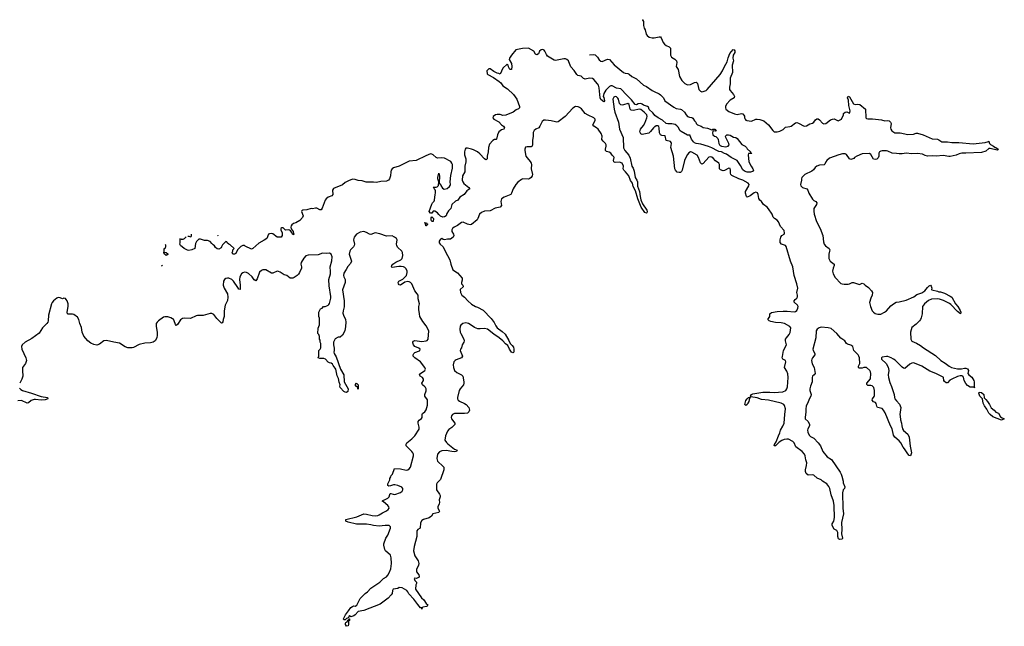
# Model space of a CAD drawing. Header units: inches. Extents: x 2348423 to 2474978, y 460702 to 613625.
# Tile 99 of 113: x 2421066 to 2434930, y 590727 to 599272. Entities that reach past the tile are written whole.
import ezdxf

# ---------------------------------------------------------------- set-up
doc = ezdxf.new("R2010")
doc.units = ezdxf.units.IN
doc.header["$MEASUREMENT"] = 0
doc.layers.add('C4529', color=7, linetype='Continuous')
doc.layers.add('C4539', color=7, linetype='Continuous')

msp = doc.modelspace()

# ---------------------------------------------------------------- linework, layer by layer
at = {"layer": 'C4529', "color": 5}
for points, elevation in [([(2429830, 599272), (2429834, 599270), (2429848, 599248), (2429851, 599190), (2429861, 599150), (2429871, 599130), (2429887, 599070), (2429899, 599050), (2429930, 599027), (2429970, 599017), (2429990, 599016), (2430000, 599018)], 60), ([(2430000, 597934), (2429980, 597960), (2429930, 598008), (2429918, 598038), (2429908, 598048), (2429850, 598069), (2429830, 598084), (2429810, 598089), (2429775, 598085), (2429750, 598072), (2429730, 598075), (2429683, 598143), (2429591, 598230), (2429555, 598275), (2429530, 598296), (2429470, 598309), (2429410, 598338), (2429390, 598340), (2429369, 598331), (2429320, 598280), (2429292, 598230), (2429283, 598190), (2429290, 598176), (2429299, 598130), (2429290, 598114), (2429250, 598146), (2429240, 598170), (2429227, 598310), (2429216, 598350), (2429202, 598370), (2429150, 598428), (2429130, 598442), (2429090, 598448), (2429030, 598436), (2429018, 598438), (2429004, 598444), (2428970, 598474), (2428925, 598485), (2428910, 598500), (2428875, 598555), (2428827, 598607), (2428799, 598679), (2428792, 598692), (2428770, 598710), (2428750, 598718), (2428730, 598718), (2428610, 598695), (2428590, 598700), (2428500, 598760), (2428482, 598782), (2428460, 598830), (2428450, 598842), (2428430, 598853), (2428410, 598849), (2428386, 598830), (2428371, 598789), (2428350, 598778), (2428330, 598786), (2428304, 598830), (2428230, 598871), (2428144, 598864), (2428050, 598848), (2427989, 598770), (2427965, 598730), (2427958, 598710), (2427990, 598654), (2427998, 598610), (2427990, 598568), (2427969, 598569), (2427948, 598608), (2427946, 598630), (2427930, 598646), (2427870, 598588), (2427830, 598506), (2427815, 598515), (2427790, 598519), (2427740, 598540), (2427690, 598580), (2427670, 598581), (2427646, 598550), (2427649, 598510), (2427660, 598500), (2427739, 598459), (2427819, 598399), (2427840, 598380), (2427870, 598341), (2427937, 598297), (2428018, 598218), (2428065, 598150), (2428104, 598050), (2428103, 598030), (2428090, 598015), (2428058, 598002), (2428013, 597967), (2427910, 597928), (2427870, 597922), (2427830, 597934), (2427790, 597937), (2427766, 597930), (2427734, 597910), (2427727, 597890), (2427744, 597870), (2427812, 597832), (2427850, 597790), (2427878, 597770), (2427893, 597750), (2427893, 597747), (2427881, 597730), (2427850, 597720), (2427830, 597707), (2427815, 597690), (2427795, 597650), (2427781, 597590), (2427775, 597585), (2427750, 597582), (2427730, 597570), (2427683, 597517), (2427667, 597470), (2427664, 597410), (2427650, 597350), (2427650, 597310), (2427640, 597300), (2427630, 597297), (2427610, 597312), (2427543, 597383), (2427510, 597408), (2427458, 597438), (2427430, 597449), (2427370, 597462), (2427350, 597464), (2427338, 597450), (2427327, 597410), (2427328, 597370), (2427349, 597310), (2427350, 597270), (2427332, 597210), (2427334, 597130), (2427299, 597070), (2427298, 597010), (2427306, 596986), (2427322, 596962), (2427365, 596925), (2427391, 596910), (2427404, 596890), (2427360, 596860), (2427324, 596810), (2427265, 596774), (2427234, 596730), (2427204, 596716), (2427151, 596670), (2427136, 596610), (2427103, 596577), (2427080, 596540), (2427071, 596510), (2427050, 596494), (2427026, 596490), (2426990, 596505), (2426966, 596526), (2426948, 596550), (2426910, 596574), (2426886, 596574), (2426870, 596546), (2426850, 596546), (2426830, 596570), (2426870, 596674), (2426878, 596690), (2426904, 596716), (2426909, 596731), (2426914, 596810), (2426921, 596830), (2426920, 596860), (2426917, 596877), (2426904, 596890), (2426906, 596906), (2426894, 596906), (2426888, 596912), (2426930, 596911), (2426944, 596916), (2426962, 596938), (2426969, 596989), (2426955, 597030), (2426955, 597050), (2426970, 597112), (2426977, 597070), (2426974, 596970), (2426990, 596954), (2426995, 596935), (2427018, 596898), (2427045, 596885), (2427085, 596895), (2427119, 596921), (2427126, 596934), (2427130, 596950), (2427127, 596990), (2427136, 597076), (2427161, 597179), (2427160, 597230), (2427152, 597252), (2427135, 597275), (2427050, 597321), (2427010, 597327), (2426950, 597320), (2426929, 597329), (2426889, 597369), (2426870, 597379), (2426850, 597381), (2426784, 597356), (2426650, 597290), (2426550, 597277), (2426408, 597210), (2426330, 597186), (2426309, 597171), (2426297, 597150), (2426292, 597130), (2426289, 597070), (2426275, 597030), (2426257, 597010), (2426230, 596997), (2426150, 596991), (2426090, 596978), (2426050, 596983), (2425990, 596981), (2425944, 596984), (2425890, 597002), (2425830, 597007), (2425790, 597022), (2425750, 597023), (2425696, 597004), (2425650, 596978), (2425610, 596947), (2425485, 596895), (2425473, 596870), (2425477, 596810), (2425459, 596790), (2425409, 596771), (2425380, 596750), (2425367, 596730), (2425324, 596616), (2425310, 596595), (2425290, 596595), (2425250, 596619), (2425230, 596619), (2425191, 596609), (2425170, 596613), (2425110, 596594), (2425051, 596589), (2425040, 596580), (2425032, 596570), (2425057, 596510), (2425050, 596487), (2425010, 596441), (2424956, 596410), (2424921, 596399), (2424896, 596384), (2424887, 596370), (2424882, 596350), (2424887, 596327), (2424916, 596290), (2424922, 596262), (2424930, 596249), (2424910, 596242), (2424896, 596276), (2424877, 596297), (2424865, 596305), (2424850, 596310), (2424809, 596309), (2424778, 596338), (2424770, 596342), (2424758, 596338), (2424745, 596330), (2424745, 596310), (2424763, 596270), (2424761, 596230), (2424750, 596206), (2424690, 596209), (2424630, 596254), (2424610, 596259), (2424584, 596256), (2424571, 596249), (2424545, 596190), (2424510, 596166), (2424434, 596126), (2424350, 596048), (2424330, 596038), (2424243, 596083), (2424230, 596089), (2424210, 596089), (2424182, 596078), (2424160, 596060), (2424131, 596029), (2424110, 595978), (2424090, 595969), (2424069, 595969), (2424058, 595990), (2424067, 596013), (2424068, 596030), (2424086, 596050), (2424030, 596098), (2424009, 596109), (2423986, 596130), (2423982, 596142), (2423970, 596146), (2423922, 596098), (2423906, 596074), (2423902, 596058), (2423870, 596038), (2423845, 596045), (2423823, 596063), (2423808, 596088), (2423790, 596098), (2423770, 596118), (2423749, 596149), (2423710, 596162), (2423670, 596162), (2423610, 596182), (2423590, 596178), (2423554, 596146), (2423542, 596118), (2423531, 596050), (2423491, 596030), (2423450, 596022), (2423430, 596024), (2423381, 596050), (2423329, 596090), (2423322, 596110), (2423328, 596130), (2423327, 596190)], 40), ([(2429091, 598778), (2429150, 598781), (2429170, 598777), (2429204, 598744), (2429226, 598706), (2429250, 598686), (2429270, 598683), (2429343, 598717), (2429370, 598709), (2429438, 598638), (2429570, 598529), (2429590, 598519), (2429630, 598513), (2429646, 598506), (2429686, 598470), (2429750, 598439), (2429850, 598350), (2429891, 598330), (2429972, 598272), (2430000, 598259)], 40), ([(2430000, 597756), (2429990, 597749), (2429950, 597695), (2429925, 597675), (2429830, 597653), (2429810, 597664), (2429799, 597690), (2429806, 597730), (2429850, 597781), (2429870, 597815), (2429897, 597890), (2429900, 597910), (2429895, 597930), (2429860, 597970), (2429810, 598008), (2429790, 598012), (2429710, 597993), (2429676, 597996), (2429664, 598010), (2429650, 598077), (2429630, 598093), (2429570, 598070), (2429550, 598067), (2429530, 598073), (2429513, 598093), (2429499, 598150), (2429490, 598168), (2429470, 598187), (2429450, 598192), (2429430, 598181), (2429419, 598150), (2429439, 598010), (2429447, 597970), (2429500, 597830), (2429513, 597730), (2429563, 597610), (2429570, 597467), (2429586, 597430), (2429642, 597362), (2429662, 597322), (2429686, 597210), (2429702, 597182), (2429719, 597139), (2429730, 597050), (2429757, 597010), (2429764, 596990), (2429767, 596927), (2429777, 596890), (2429795, 596850), (2429802, 596782), (2429814, 596734), (2429837, 596677), (2429896, 596590), (2429902, 596570), (2429898, 596550), (2429893, 596547), (2429870, 596554), (2429816, 596630), (2429768, 596748), (2429739, 596859), (2429702, 596922), (2429697, 596970), (2429668, 597008), (2429641, 597070), (2429598, 597130), (2429571, 597151), (2429564, 597170), (2429567, 597210), (2429550, 597250), (2429510, 597263), (2429450, 597260), (2429432, 597270), (2429425, 597290), (2429436, 597330), (2429430, 597342), (2429410, 597362), (2429392, 597392), (2429366, 597406), (2429330, 597416), (2429314, 597430), (2429313, 597450), (2429326, 597490), (2429325, 597510), (2429315, 597530), (2429280, 597560), (2429265, 597585), (2429267, 597630), (2429255, 597670), (2429210, 597729), (2429190, 597749), (2429149, 597770), (2429135, 597790), (2429169, 597850), (2429169, 597870), (2429151, 597891), (2429070, 597925), (2429030, 597948), (2428975, 598015), (2428950, 598036), (2428930, 598045), (2428893, 598047), (2428856, 598024), (2428747, 597910), (2428650, 597835), (2428630, 597830), (2428610, 597831), (2428550, 597849), (2428510, 597850), (2428470, 597858), (2428446, 597854), (2428424, 597836), (2428392, 597770), (2428378, 597750), (2428332, 597728), (2428310, 597710), (2428298, 597682), (2428298, 597630), (2428285, 597570), (2428287, 597510), (2428281, 597490), (2428270, 597480), (2428210, 597482), (2428190, 597474), (2428180, 597450), (2428177, 597430), (2428195, 597350), (2428210, 597324), (2428255, 597275), (2428267, 597250), (2428271, 597230), (2428269, 597170), (2428286, 597090), (2428284, 597070), (2428267, 597050), (2428247, 597033), (2428230, 597027), (2428150, 597030), (2428130, 597020), (2428079, 596981), (2428053, 596950), (2428014, 596890), (2427992, 596828), (2427980, 596810), (2427886, 596770), (2427852, 596748), (2427844, 596730), (2427842, 596710), (2427848, 596652), (2427830, 596632), (2427761, 596619), (2427690, 596578), (2427610, 596574), (2427570, 596557), (2427541, 596530), (2427519, 596470), (2427507, 596453), (2427430, 596388), (2427410, 596383), (2427390, 596386), (2427370, 596390), (2427310, 596419), (2427285, 596415), (2427230, 596372), (2427183, 596350), (2427161, 596330), (2427150, 596310), (2427149, 596290), (2427174, 596250), (2427177, 596230), (2427170, 596207), (2427130, 596182), (2427090, 596181), (2427050, 596173), (2427030, 596177), (2427010, 596189), (2426990, 596179), (2426974, 596150), (2426974, 596130), (2426985, 596110), (2427031, 596070), (2427056, 596010), (2427124, 595890), (2427136, 595830), (2427167, 595750), (2427230, 595704), (2427265, 595670), (2427295, 595630), (2427297, 595603), (2427286, 595570), (2427285, 595550), (2427305, 595530), (2427311, 595510), (2427266, 595470), (2427273, 595430), (2427291, 595390), (2427330, 595361), (2427375, 595310), (2427430, 595264), (2427482, 595230), (2427510, 595221), (2427590, 595178), (2427704, 595064), (2427746, 595006), (2427770, 594958), (2427791, 594930), (2427861, 594881), (2427903, 594843), (2427955, 594755), (2427971, 594710), (2428002, 594682), (2428018, 594658), (2428026, 594630), (2428025, 594594), (2428018, 594582), (2428010, 594579), (2427990, 594590), (2427962, 594630), (2427940, 594680), (2427907, 594707), (2427868, 594750), (2427816, 594790), (2427740, 594840), (2427654, 594910), (2427610, 594920), (2427550, 594915), (2427519, 594919), (2427470, 594935), (2427421, 594970), (2427384, 594990), (2427350, 595000), (2427305, 594990), (2427278, 594970), (2427270, 594956), (2427265, 594910), (2427270, 594870), (2427277, 594850), (2427321, 594770), (2427326, 594750), (2427321, 594730), (2427297, 594690), (2427288, 594650), (2427275, 594630), (2427269, 594610), (2427300, 594530), (2427288, 594510), (2427210, 594480), (2427197, 594470), (2427181, 594450), (2427171, 594410), (2427176, 594370), (2427190, 594330), (2427223, 594303), (2427287, 594270), (2427304, 594250), (2427319, 594170), (2427321, 594150), (2427315, 594130), (2427266, 594074), (2427252, 594050), (2427229, 593950), (2427230, 593930), (2427241, 593910), (2427257, 593897), (2427327, 593867), (2427353, 593850), (2427390, 593810), (2427398, 593770), (2427392, 593748), (2427372, 593728), (2427330, 593723), (2427190, 593723), (2427159, 593710), (2427146, 593690), (2427142, 593670), (2427147, 593650), (2427191, 593590), (2427191, 593570), (2427150, 593529), (2427110, 593499), (2427090, 593474), (2427063, 593410), (2427054, 593350), (2427074, 593314), (2427095, 593295), (2427190, 593221), (2427225, 593210), (2427218, 593190), (2427190, 593184), (2427153, 593187), (2427070, 593203), (2427010, 593200), (2426977, 593183), (2426949, 593150), (2426941, 593090), (2426950, 593054), (2427030, 592979), (2427036, 592970), (2427039, 592950), (2427038, 592930), (2426990, 592795), (2426970, 592769), (2426945, 592750), (2426936, 592730), (2426937, 592650), (2426979, 592590), (2426987, 592570), (2426987, 592550), (2426974, 592510), (2426977, 592470), (2426974, 592450), (2426955, 592410), (2426956, 592390), (2426979, 592350), (2426966, 592330), (2426885, 592310), (2426864, 592276), (2426830, 592253), (2426750, 592229), (2426730, 592215), (2426710, 592186), (2426705, 592110), (2426670, 592089), (2426657, 592070), (2426659, 591990), (2426619, 591850), (2426612, 591790), (2426630, 591718), (2426676, 591650), (2426683, 591630), (2426686, 591610), (2426681, 591590), (2426652, 591528), (2426652, 591492), (2426685, 591450), (2426691, 591430), (2426685, 591415), (2426650, 591398), (2426630, 591406), (2426622, 591398), (2426632, 591370), (2426652, 591350), (2426652, 591330), (2426642, 591310), (2426638, 591250), (2426726, 591130), (2426758, 591098), (2426788, 591048), (2426811, 591030), (2426802, 591010), (2426794, 591006), (2426742, 590998), (2426731, 590989), (2426730, 590968), (2426727, 590987), (2426710, 590989), (2426670, 591032), (2426616, 591110), (2426545, 591185), (2426533, 591210), (2426516, 591230), (2426450, 591267), (2426410, 591272), (2426390, 591259), (2426326, 591250), (2426314, 591230), (2426310, 591190), (2426296, 591170), (2426255, 591125), (2426141, 591039), (2425910, 590951), (2425830, 590933), (2425791, 590889), (2425770, 590874), (2425730, 590858), (2425710, 590875), (2425702, 590870), (2425694, 590846), (2425670, 590838), (2425650, 590818), (2425630, 590818), (2425625, 590830), (2425654, 590890), (2425697, 590943), (2425728, 590992), (2425750, 591008), (2425770, 591013), (2425790, 591011), (2425815, 591025), (2425862, 591118), (2425932, 591188), (2425962, 591210), (2426010, 591265), (2426138, 591350), (2426190, 591402), (2426230, 591425), (2426250, 591445), (2426270, 591478), (2426290, 591538), (2426302, 591610), (2426299, 591690), (2426289, 591729), (2426218, 591790), (2426208, 591810), (2426195, 591870), (2426195, 591890), (2426222, 591970), (2426249, 592010), (2426289, 592110), (2426288, 592130), (2426270, 592148), (2426210, 592149), (2426130, 592139), (2426050, 592146), (2426010, 592158), (2425950, 592167), (2425810, 592167), (2425690, 592193), (2425658, 592210), (2425658, 592230), (2425812, 592268), (2425910, 592311), (2425950, 592308), (2426030, 592289), (2426070, 592284), (2426110, 592288), (2426130, 592297), (2426174, 592326), (2426230, 592351), (2426255, 592370), (2426269, 592390), (2426265, 592410), (2426249, 592430), (2426190, 592479), (2426168, 592490), (2426179, 592501), (2426210, 592511), (2426249, 592530), (2426269, 592550), (2426276, 592584), (2426284, 592596), (2426290, 592599), (2426327, 592587), (2426350, 592584), (2426430, 592611), (2426450, 592628), (2426459, 592650), (2426460, 592670), (2426445, 592685), (2426390, 592710), (2426350, 592719), (2426330, 592719), (2426285, 592705), (2426263, 592703), (2426249, 592709), (2426248, 592732), (2426278, 592790), (2426278, 592810), (2426294, 592830), (2426295, 592850), (2426314, 592870), (2426346, 592950), (2426430, 592947), (2426510, 592927), (2426530, 592930), (2426550, 592943), (2426569, 592970), (2426610, 593130), (2426611, 593151), (2426604, 593170), (2426590, 593188), (2426509, 593270), (2426510, 593294), (2426515, 593310), (2426590, 593367), (2426630, 593410), (2426690, 593506), (2426693, 593530), (2426677, 593590), (2426677, 593610), (2426691, 593629), (2426726, 593654), (2426733, 593670), (2426732, 593710), (2426737, 593723), (2426770, 593749), (2426790, 593774), (2426810, 593841), (2426810, 593916), (2426773, 593970), (2426771, 593990), (2426790, 594042), (2426788, 594070), (2426780, 594090), (2426770, 594102), (2426736, 594130), (2426729, 594150), (2426750, 594187), (2426751, 594210), (2426736, 594230), (2426707, 594250), (2426697, 594270), (2426710, 594290), (2426770, 594330), (2426778, 594350), (2426773, 594370), (2426710, 594451), (2426628, 594510), (2426608, 594530), (2426606, 594550), (2426617, 594570), (2426630, 594582), (2426694, 594606), (2426699, 594610), (2426706, 594630), (2426687, 594647), (2426630, 594670), (2426610, 594690), (2426601, 594719), (2426602, 594730), (2426610, 594742), (2426630, 594752), (2426730, 594739), (2426790, 594748), (2426805, 594755), (2426816, 594770), (2426825, 594890), (2426790, 594957), (2426741, 595021), (2426700, 595090), (2426697, 595130), (2426686, 595190), (2426688, 595230), (2426696, 595270), (2426679, 595339), (2426675, 595390), (2426665, 595410), (2426632, 595452), (2426590, 595552), (2426570, 595572), (2426550, 595580), (2426530, 595582), (2426487, 595573), (2426430, 595533), (2426410, 595535), (2426399, 595550), (2426395, 595570), (2426405, 595590), (2426463, 595617), (2426513, 595670), (2426524, 595710), (2426522, 595730), (2426510, 595761), (2426490, 595780), (2426470, 595790), (2426437, 595797), (2426403, 595797), (2426310, 595783), (2426301, 595790), (2426304, 595810), (2426320, 595830), (2426362, 595858), (2426433, 595890), (2426452, 595910), (2426462, 595950), (2426456, 595990), (2426447, 596010), (2426387, 596067), (2426377, 596090), (2426374, 596110), (2426380, 596170), (2426372, 596190), (2426346, 596210), (2426310, 596225), (2426230, 596222), (2426135, 596255), (2426070, 596267), (2426010, 596248), (2425991, 596251), (2425950, 596276), (2425910, 596290), (2425860, 596280), (2425810, 596250), (2425778, 596210), (2425765, 596170), (2425779, 596110), (2425778, 596090), (2425765, 596070), (2425725, 596030), (2425713, 596010), (2425706, 595970), (2425736, 595870), (2425723, 595837), (2425685, 595795), (2425665, 595755), (2425630, 595702), (2425625, 595670), (2425629, 595650), (2425647, 595610), (2425649, 595590), (2425647, 595570), (2425613, 595467), (2425636, 595310), (2425633, 595227), (2425619, 595170), (2425618, 595138), (2425626, 595110), (2425654, 595050), (2425659, 595010), (2425656, 594950), (2425642, 594890), (2425610, 594826), (2425580, 594800), (2425550, 594798), (2425510, 594775), (2425486, 594730), (2425486, 594690), (2425495, 594645), (2425496, 594610), (2425491, 594590), (2425496, 594570), (2425524, 594524), (2425582, 594350), (2425628, 594270), (2425634, 594170), (2425691, 594070), (2425686, 594034), (2425670, 594022), (2425650, 594024), (2425630, 594035), (2425577, 594090), (2425574, 594110), (2425579, 594130), (2425565, 594164), (2425557, 594217), (2425536, 594256), (2425517, 594350), (2425510, 594364), (2425479, 594399), (2425470, 594418), (2425450, 594435), (2425430, 594438), (2425410, 594448), (2425370, 594488), (2425350, 594498), (2425290, 594498), (2425268, 594510), (2425278, 594530), (2425279, 594610), (2425282, 594618), (2425298, 594630), (2425306, 594650), (2425306, 594710), (2425298, 594730), (2425296, 594756), (2425288, 594770), (2425287, 594807), (2425276, 594836), (2425266, 594850), (2425267, 594927), (2425287, 594973), (2425287, 595067), (2425278, 595090), (2425278, 595150), (2425303, 595197), (2425326, 595210), (2425346, 595230), (2425367, 595233), (2425390, 595242), (2425410, 595251), (2425419, 595261), (2425430, 595275), (2425447, 595350), (2425448, 595372), (2425423, 595523), (2425417, 595610), (2425441, 595690), (2425443, 595723), (2425439, 595790), (2425463, 595877), (2425467, 595930), (2425454, 595970), (2425430, 595985), (2425390, 595979), (2425330, 595984), (2425270, 595961), (2425127, 595953), (2425097, 595943), (2425068, 595912), (2425028, 595850), (2425025, 595830), (2425035, 595790), (2425033, 595770), (2425006, 595710), (2424993, 595687), (2424972, 595668), (2424930, 595638), (2424910, 595629), (2424873, 595633), (2424830, 595669), (2424790, 595678), (2424734, 595714), (2424710, 595724), (2424690, 595727), (2424630, 595701), (2424610, 595701), (2424530, 595746), (2424490, 595750), (2424470, 595741), (2424445, 595715), (2424410, 595623), (2424390, 595593), (2424370, 595606), (2424338, 595650), (2424290, 595698), (2424261, 595710), (2424230, 595713), (2424210, 595707), (2424190, 595692), (2424164, 595650), (2424159, 595610), (2424170, 595530), (2424170, 595469), (2424150, 595477), (2424139, 595499), (2424076, 595590), (2424053, 595613), (2424010, 595633), (2423990, 595633), (2423970, 595625), (2423950, 595610), (2423938, 595590), (2423933, 595530), (2423945, 595490), (2423990, 595410), (2423998, 595362), (2423990, 595317), (2423960, 595250), (2423946, 595170), (2423946, 595090), (2423932, 595050), (2423926, 595014), (2423918, 595002), (2423910, 594999), (2423843, 595063), (2423800, 595120), (2423770, 595134), (2423750, 595133), (2423650, 595105), (2423570, 595107), (2423550, 595102), (2423470, 595063), (2423390, 595067), (2423359, 595061), (2423330, 595043), (2423290, 594979), (2423270, 594962), (2423258, 594978), (2423243, 595030), (2423231, 595051), (2423220, 595060), (2423193, 595073), (2423150, 595084), (2423110, 595088), (2423090, 595080), (2423022, 595030), (2423001, 595010), (2422990, 594990), (2422987, 594950), (2423001, 594870), (2423002, 594830), (2422997, 594790), (2422972, 594750), (2422944, 594730), (2422910, 594718), (2422827, 594713), (2422750, 594698), (2422670, 594655), (2422650, 594651), (2422590, 594648), (2422550, 594665), (2422470, 594717), (2422390, 594727), (2422290, 594753), (2422253, 594747), (2422190, 594702), (2422152, 594688), (2422110, 594695), (2422070, 594715), (2422024, 594750), (2421970, 594815), (2421946, 594870), (2421935, 594935), (2421914, 594990), (2421900, 595050), (2421881, 595081), (2421830, 595119), (2421810, 595125), (2421750, 595123), (2421741, 595130), (2421734, 595154), (2421750, 595230), (2421751, 595270), (2421736, 595310), (2421722, 595330), (2421710, 595342), (2421690, 595350), (2421670, 595340), (2421636, 595356), (2421610, 595360), (2421590, 595351), (2421543, 595310), (2421523, 595290), (2421515, 595270), (2421472, 595110), (2421466, 595030), (2421461, 595010), (2421450, 594992), (2421389, 594931), (2421342, 594858), (2421239, 594781), (2421141, 594730), (2421099, 594690), (2421090, 594670), (2421098, 594630), (2421152, 594510), (2421161, 594470), (2421150, 594430), (2421107, 594370), (2421104, 594330), (2421110, 594250), (2421097, 594210), (2421066, 594150)], 60), ([(2423334, 596191), (2423342, 596182), (2423370, 596182), (2423386, 596190), (2423411, 596211)], 40), ([(2423432, 596221), (2423450, 596222), (2423470, 596214), (2423482, 596218), (2423486, 596230), (2423486, 596250)], 40), ([(2423854, 596236), (2423854, 596230), (2423861, 596226)], 40), ([(2423116, 596107), (2423120, 596100), (2423118, 596070), (2423110, 596046), (2423098, 596042), (2423094, 596010), (2423098, 595998), (2423130, 595992), (2423150, 595974), (2423150, 595966), (2423130, 595948)], 40), ([(2423130, 595948), (2423106, 595970), (2423102, 595982), (2423089, 595989), (2423088, 595989)], 40), ([(2423066, 595820), (2423072, 595810), (2423063, 595800)], 40), ([(2421063, 594083), (2421082, 594062), (2421106, 594046), (2421231, 594011), (2421370, 593964), (2421458, 593950), (2421463, 593930), (2421424, 593916), (2421370, 593911), (2421290, 593922), (2421270, 593920), (2421230, 593907), (2421190, 593874), (2421170, 593871), (2421090, 593907), (2421038, 593902)], 60)]:
    msp.add_lwpolyline(points, dxfattribs=dict(at, elevation=elevation))
for points, elevation in [([(2426869, 596429), (2426858, 596450), (2426860, 596480), (2426870, 596494), (2426891, 596471), (2426890, 596429)], 40), ([(2426790, 596369), (2426786, 596370), (2426782, 596402), (2426768, 596408), (2426770, 596414), (2426794, 596410), (2426798, 596398), (2426814, 596390), (2426798, 596382)], 40), ([(2425830, 594068), (2425826, 594070), (2425822, 594102), (2425810, 594106), (2425789, 594130), (2425810, 594150), (2425831, 594130)], 60), ([(2425670, 590727), (2425653, 590750), (2425655, 590770), (2425660, 590780), (2425678, 590790), (2425688, 590812), (2425702, 590818), (2425706, 590834), (2425710, 590834), (2425711, 590810), (2425698, 590802), (2425697, 590750), (2425690, 590734)], 60)]:
    msp.add_lwpolyline(points, close=True, dxfattribs=dict(at, elevation=elevation))
at = {"layer": 'C4539', "color": 5}
for points, elevation in [([(2430000, 599018), (2430070, 599030), (2430088, 599028), (2430097, 599017), (2430127, 598950), (2430145, 598925), (2430170, 598907), (2430210, 598891), (2430221, 598881), (2430228, 598870), (2430230, 598850), (2430228, 598770), (2430245, 598745), (2430290, 598714), (2430314, 598690), (2430321, 598670), (2430311, 598610), (2430338, 598570), (2430355, 598470), (2430390, 598415), (2430430, 598373), (2430470, 598356), (2430510, 598361), (2430570, 598388), (2430591, 598390), (2430603, 598383), (2430610, 598371), (2430629, 598289), (2430650, 598263), (2430670, 598257), (2430690, 598260), (2430730, 598276), (2430747, 598290), (2430930, 598501), (2430962, 598550), (2430988, 598612), (2431030, 598679), (2431044, 598736), (2431066, 598794), (2431110, 598853), (2431126, 598846), (2431134, 598834), (2431134, 598810), (2431113, 598770), (2431108, 598730), (2431118, 598690), (2431100, 598630), (2431102, 598530), (2431070, 598450), (2431070, 598370), (2431061, 598321), (2431061, 598290), (2431070, 598272), (2431118, 598218), (2431131, 598190), (2431126, 598170), (2431070, 598136), (2431017, 598083), (2431004, 598050), (2431002, 598030), (2431007, 598010), (2431050, 597978), (2431130, 597944), (2431170, 597936), (2431230, 597951), (2431250, 597946), (2431270, 597912), (2431271, 597890), (2431279, 597870), (2431290, 597857), (2431305, 597850), (2431370, 597840), (2431430, 597869), (2431450, 597872), (2431487, 597867), (2431546, 597846), (2431610, 597791), (2431669, 597709), (2431690, 597694), (2431730, 597693), (2431770, 597702), (2431814, 597726), (2431850, 597759), (2431910, 597766), (2431930, 597773), (2431990, 597819), (2432010, 597822), (2432030, 597815), (2432110, 597773), (2432144, 597776), (2432190, 597806), (2432230, 597816), (2432250, 597827), (2432270, 597861), (2432290, 597877), (2432310, 597874), (2432330, 597860), (2432370, 597813), (2432390, 597803), (2432419, 597810), (2432481, 597859), (2432510, 597872), (2432534, 597874), (2432590, 597848), (2432610, 597854), (2432637, 597870), (2432668, 597930), (2432668, 597950), (2432689, 597971), (2432712, 597972), (2432750, 597954), (2432756, 597964), (2432761, 597990), (2432743, 598063), (2432737, 598137), (2432724, 598170), (2432730, 598196), (2432750, 598186), (2432806, 598086), (2432830, 598076), (2432859, 598081), (2432895, 598075), (2432976, 598010), (2432981, 597890), (2432990, 597879), (2433010, 597873), (2433075, 597875), (2433201, 597861), (2433250, 597846), (2433290, 597850), (2433310, 597846), (2433329, 597830), (2433337, 597810), (2433328, 597750), (2433331, 597731), (2433347, 597707), (2433390, 597678), (2433464, 597676), (2433570, 597654), (2433650, 597661), (2433690, 597675), (2433710, 597673), (2433786, 597650), (2433915, 597595), (2433990, 597587), (2434010, 597580), (2434050, 597553), (2434070, 597549), (2434130, 597550), (2434190, 597542), (2434290, 597542), (2434490, 597523), (2434660, 597540), (2434706, 597554), (2434710, 597562), (2434721, 597530), (2434734, 597514), (2434778, 597490), (2434795, 597475), (2434812, 597470), (2434845, 597450), (2434840, 597440), (2434830, 597435), (2434730, 597459), (2434710, 597458), (2434670, 597419), (2434610, 597399), (2434390, 597390), (2434330, 597391), (2434296, 597384), (2434250, 597364), (2434170, 597345), (2434150, 597345), (2434070, 597360), (2433971, 597349), (2433912, 597352), (2433850, 597350), (2433818, 597358), (2433776, 597376), (2433710, 597388), (2433630, 597381), (2433550, 597391), (2433490, 597381), (2433450, 597381), (2433410, 597389), (2433350, 597392), (2433290, 597420), (2433270, 597424), (2433210, 597425), (2433190, 597422), (2433172, 597410), (2433164, 597390), (2433162, 597350), (2433153, 597327), (2433134, 597306), (2433110, 597301), (2433087, 597307), (2433050, 597372), (2433030, 597387), (2432930, 597382), (2432855, 597350), (2432822, 597330), (2432810, 597316), (2432770, 597301), (2432750, 597312), (2432710, 597372), (2432690, 597381), (2432650, 597381), (2432599, 597370), (2432470, 597323), (2432433, 597290), (2432419, 597270), (2432405, 597235), (2432395, 597225), (2432330, 597223), (2432290, 597210), (2432267, 597190), (2432243, 597157), (2432220, 597140), (2432120, 597090), (2432081, 597050), (2432073, 597030), (2432073, 597010), (2432059, 596950), (2432065, 596930), (2432090, 596907), (2432150, 596888), (2432162, 596870), (2432176, 596830), (2432230, 596744), (2432250, 596724), (2432275, 596710), (2432291, 596690), (2432285, 596670), (2432250, 596610), (2432247, 596573), (2432254, 596530), (2432287, 596427), (2432335, 596330), (2432376, 596230), (2432384, 596144), (2432394, 596110), (2432410, 596087), (2432462, 596050), (2432472, 596032), (2432470, 596010), (2432457, 595970), (2432461, 595910), (2432467, 595887), (2432478, 595870), (2432533, 595830), (2432532, 595810), (2432518, 595770), (2432513, 595730), (2432520, 595690), (2432550, 595641), (2432630, 595556), (2432645, 595550), (2432674, 595546), (2432732, 595548), (2432749, 595551), (2432790, 595572), (2432808, 595572), (2432890, 595542), (2432930, 595562), (2432950, 595552), (2432972, 595530), (2433018, 595498), (2433062, 595450), (2433072, 595428), (2433071, 595390), (2433051, 595349), (2433031, 595290), (2433047, 595230), (2433071, 595170), (2433087, 595150), (2433113, 595133), (2433150, 595124), (2433190, 595124), (2433245, 595150), (2433270, 595171), (2433330, 595241), (2433369, 595271), (2433409, 595291), (2433450, 595296), (2433550, 595323), (2433655, 595370), (2433698, 595402), (2433770, 595424), (2433809, 595450), (2433850, 595501), (2433870, 595521), (2433890, 595531), (2433900, 595520), (2433911, 595490), (2433906, 595470), (2433910, 595465), (2433987, 595447), (2434010, 595438), (2434030, 595438), (2434090, 595418), (2434170, 595379), (2434190, 595361), (2434243, 595270), (2434277, 595230), (2434310, 595176), (2434317, 595150), (2434311, 595130), (2434270, 595159), (2434179, 595259), (2434156, 595276), (2434076, 595316), (2434016, 595336), (2433990, 595340), (2433907, 595333), (2433862, 595318), (2433804, 595270), (2433779, 595230), (2433775, 595130), (2433761, 595070), (2433751, 595050), (2433738, 595030), (2433690, 594982), (2433626, 594934), (2433609, 594870), (2433613, 594773), (2433630, 594742), (2433695, 594715), (2433750, 594681), (2433791, 594650), (2433960, 594540), (2434038, 594470), (2434095, 594435), (2434152, 594390), (2434186, 594370), (2434270, 594353), (2434326, 594354), (2434370, 594362), (2434390, 594362), (2434414, 594354), (2434426, 594330), (2434418, 594290), (2434422, 594282), (2434431, 594270), (2434474, 594234), (2434503, 594190), (2434507, 594170), (2434505, 594105), (2434512, 594088), (2434495, 594095), (2434450, 594096), (2434410, 594119), (2434390, 594145), (2434366, 594190), (2434354, 594234), (2434346, 594246), (2434330, 594255), (2434310, 594256), (2434270, 594245), (2434191, 594210), (2434165, 594195), (2434130, 594157), (2434110, 594156), (2434090, 594173), (2434080, 594190), (2434076, 594230), (2434070, 594237), (2433965, 594290), (2433882, 594322), (2433767, 594390), (2433690, 594425), (2433650, 594436), (2433627, 594433), (2433601, 594419), (2433530, 594359), (2433510, 594361), (2433490, 594375), (2433395, 594475), (2433372, 594492), (2433336, 594510), (2433290, 594527), (2433270, 594529), (2433210, 594519), (2433199, 594510), (2433202, 594490), (2433268, 594428), (2433297, 594377), (2433304, 594330), (2433297, 594270), (2433301, 594230), (2433319, 594159), (2433343, 594103), (2433378, 593990), (2433384, 593950), (2433390, 593931), (2433410, 593905), (2433455, 593855), (2433471, 593811), (2433458, 593710), (2433465, 593685), (2433470, 593634), (2433484, 593590), (2433486, 593550), (2433497, 593510), (2433510, 593485), (2433572, 593432), (2433591, 593391), (2433604, 593264), (2433624, 593170), (2433611, 593129), (2433590, 593134), (2433570, 593154), (2433526, 593226), (2433504, 593250), (2433472, 593310), (2433450, 593341), (2433390, 593389), (2433370, 593419), (2433351, 593510), (2433329, 593549), (2433252, 593732), (2433230, 593772), (2433210, 593793), (2433143, 593810), (2433134, 593830), (2433127, 593867), (2433117, 593877), (2433089, 593890), (2433070, 593910), (2433072, 593930), (2433097, 593963), (2433102, 593978), (2433101, 594050), (2433094, 594090), (2433070, 594112), (2433050, 594119), (2433010, 594117), (2432994, 594134), (2432995, 594150), (2433046, 594214), (2433052, 594290), (2433047, 594310), (2433035, 594330), (2432990, 594370), (2432950, 594372), (2432930, 594365), (2432904, 594364), (2432885, 594365), (2432879, 594370), (2432877, 594390), (2432894, 594430), (2432890, 594510), (2432884, 594530), (2432870, 594550), (2432813, 594610), (2432796, 594670), (2432770, 594687), (2432721, 594701), (2432710, 594710), (2432684, 594750), (2432626, 594786), (2432570, 594850), (2432490, 594921), (2432451, 594931), (2432350, 594939), (2432322, 594930), (2432296, 594910), (2432283, 594890), (2432274, 594790), (2432232, 594630), (2432237, 594610), (2432262, 594570), (2432262, 594550), (2432229, 594510), (2432218, 594490), (2432214, 594470), (2432225, 594425), (2432255, 594370), (2432267, 594290), (2432255, 594270), (2432231, 594249), (2432224, 594230), (2432224, 594170), (2432199, 594110), (2432190, 594070), (2432190, 594050), (2432210, 593990), (2432206, 593970), (2432185, 593935), (2432169, 593890), (2432139, 593830), (2432134, 593790), (2432136, 593750), (2432124, 593670), (2432128, 593650), (2432166, 593610), (2432188, 593570), (2432185, 593550), (2432162, 593510), (2432159, 593490), (2432162, 593462), (2432180, 593420), (2432199, 593399), (2432250, 593375), (2432310, 593313), (2432340, 593270), (2432375, 593190), (2432434, 593114), (2432496, 593076), (2432619, 592899), (2432635, 592870), (2432643, 592843), (2432661, 592770), (2432661, 592750), (2432685, 592690), (2432678, 592670), (2432661, 592650), (2432654, 592606), (2432657, 592390), (2432664, 592310), (2432638, 592190), (2432643, 592090), (2432637, 592030), (2432651, 591969), (2432645, 591955), (2432610, 591949), (2432597, 591957), (2432584, 591990), (2432585, 592050), (2432570, 592074), (2432536, 592096), (2432508, 592148), (2432508, 592170), (2432529, 592210), (2432540, 592260), (2432541, 592310), (2432533, 592370), (2432536, 592430), (2432525, 592490), (2432490, 592578), (2432473, 592670), (2432458, 592698), (2432430, 592734), (2432368, 592770), (2432349, 592789), (2432295, 592815), (2432250, 592858), (2432230, 592862), (2432170, 592858), (2432139, 592879), (2432130, 592906), (2432129, 592930), (2432145, 592990), (2432149, 593030), (2432135, 593074), (2432127, 593130), (2432117, 593150), (2432083, 593190), (2431995, 593255), (2431971, 593310), (2431952, 593332), (2431890, 593361), (2431870, 593363), (2431830, 593357), (2431797, 593343), (2431761, 593319), (2431710, 593267), (2431689, 593269), (2431693, 593290), (2431717, 593323), (2431750, 593412), (2431769, 593450), (2431779, 593490), (2431812, 593548), (2431830, 593590), (2431839, 593710), (2431851, 593790), (2431835, 593836), (2431825, 593850), (2431789, 593870), (2431610, 593914), (2431510, 593921), (2431450, 593944), (2431360, 593960), (2431357, 593970), (2431370, 593990), (2431390, 594002), (2431530, 594024), (2431630, 594025), (2431690, 594018), (2431810, 594029), (2431855, 594050), (2431870, 594070), (2431878, 594102), (2431886, 594230), (2431882, 594282), (2431870, 594321), (2431835, 594370), (2431855, 594450), (2431849, 594469), (2431812, 594492), (2431804, 594510), (2431805, 594525), (2431823, 594610), (2431863, 594690), (2431848, 594748), (2431850, 594770), (2431861, 594790), (2431901, 594839), (2431915, 594865), (2431922, 594930), (2431910, 594952), (2431834, 594990), (2431790, 595002), (2431710, 595007), (2431642, 595022), (2431619, 595030), (2431601, 595050), (2431629, 595090), (2431629, 595130), (2431650, 595146), (2431730, 595159), (2431814, 595166), (2431873, 595167), (2431970, 595158), (2431990, 595161), (2432010, 595177), (2432025, 595210), (2432026, 595230), (2432020, 595250), (2431973, 595293), (2431972, 595310), (2431983, 595330), (2432007, 595350), (2432018, 595370), (2432020, 595390), (2432011, 595430), (2432021, 595490), (2432010, 595552), (2431973, 595670), (2431951, 595790), (2431920, 595870), (2431859, 596079), (2431850, 596093), (2431791, 596111), (2431772, 596132), (2431775, 596170), (2431784, 596210), (2431796, 596230), (2431828, 596252), (2431835, 596265), (2431830, 596301), (2431780, 596360), (2431750, 596424), (2431730, 596448), (2431693, 596473), (2431676, 596490), (2431660, 596530), (2431610, 596608), (2431590, 596631), (2431541, 596670), (2431510, 596710), (2431487, 596730), (2431474, 596754), (2431465, 596810), (2431453, 596833), (2431430, 596841), (2431410, 596835), (2431350, 596792), (2431310, 596774), (2431301, 596781), (2431286, 596830), (2431288, 596850), (2431331, 596931), (2431337, 596950), (2431324, 596970), (2431250, 597013), (2431190, 597030), (2431095, 597075), (2431080, 597090), (2431073, 597110), (2431077, 597150), (2431070, 597177), (2431050, 597180), (2430990, 597145), (2430970, 597143), (2430935, 597155), (2430922, 597170), (2430922, 597230), (2430911, 597250), (2430863, 597283), (2430830, 597321), (2430810, 597336), (2430790, 597341), (2430770, 597333), (2430690, 597244), (2430670, 597236), (2430650, 597256), (2430625, 597330), (2430603, 597363), (2430530, 597406), (2430510, 597408), (2430490, 597395), (2430470, 597373), (2430435, 597310), (2430426, 597290), (2430396, 597150), (2430387, 597133), (2430370, 597119), (2430350, 597117), (2430326, 597126), (2430301, 597150), (2430292, 597170), (2430273, 597350), (2430234, 597470), (2430243, 597530), (2430240, 597540), (2430230, 597554), (2430171, 597571), (2430154, 597634), (2430110, 597642), (2430090, 597651), (2430076, 597676), (2430071, 597750), (2430065, 597765), (2430050, 597776), (2430030, 597775), (2430010, 597764), (2430000, 597756)], 60), ([(2430000, 598259), (2430070, 598226), (2430090, 598212), (2430131, 598170), (2430151, 598131), (2430278, 598038), (2430310, 598021), (2430373, 598013), (2430387, 598007), (2430425, 597970), (2430451, 597930), (2430471, 597910), (2430498, 597898), (2430532, 597892), (2430544, 597884), (2430568, 597848), (2430585, 597830), (2430591, 597811), (2430611, 597791), (2430662, 597770), (2430691, 597751), (2430750, 597744), (2430810, 597722), (2430818, 597722), (2430826, 597730), (2430852, 597730), (2430872, 597708), (2430858, 597702), (2430830, 597706), (2430824, 597696), (2430821, 597679), (2430827, 597650), (2430850, 597631), (2430866, 597626), (2430896, 597596), (2430902, 597582), (2430909, 597529), (2430918, 597510), (2430930, 597500), (2430950, 597492), (2431010, 597483), (2431042, 597490), (2431050, 597502), (2431054, 597510), (2431049, 597530), (2431009, 597610), (2431004, 597630), (2431022, 597650), (2431048, 597652), (2431070, 597646), (2431119, 597619), (2431151, 597610), (2431170, 597599), (2431235, 597515), (2431281, 597490), (2431301, 597470), (2431311, 597451), (2431354, 597410), (2431358, 597398), (2431374, 597390), (2431370, 597386), (2431330, 597386), (2431322, 597370), (2431334, 597270), (2431364, 597210), (2431391, 597170), (2431398, 597150), (2431386, 597134), (2431355, 597124), (2431330, 597123), (2431310, 597124), (2431270, 597138), (2431250, 597156), (2431217, 597217), (2431167, 597287), (2431084, 597330), (2431019, 597379), (2430990, 597388), (2430950, 597410), (2430910, 597416), (2430890, 597424), (2430810, 597466), (2430764, 597484), (2430656, 597516), (2430590, 597528), (2430570, 597539), (2430553, 597550), (2430525, 597590), (2430506, 597634), (2430506, 597646), (2430470, 597644), (2430378, 597698), (2430367, 597707), (2430338, 597758), (2430318, 597778), (2430294, 597794), (2430250, 597804), (2430190, 597803), (2430170, 597811), (2430118, 597858), (2430055, 597890), (2430010, 597921), (2430000, 597934)], 40)]:
    msp.add_lwpolyline(points, dxfattribs=dict(at, elevation=elevation))
at = {"layer": 'C4539', "color": 5, "elevation": 60}
for points in [[(2431290, 593835), (2431277, 593850), (2431290, 593907), (2431310, 593933), (2431330, 593951), (2431349, 593951), (2431358, 593958), (2431341, 593939), (2431332, 593892), (2431321, 593870), (2431310, 593852)], [(2434890, 593629), (2434770, 593679), (2434730, 593708), (2434710, 593729), (2434684, 593784), (2434650, 593833), (2434632, 593870), (2434623, 593930), (2434585, 593970), (2434569, 594011), (2434575, 594025), (2434610, 594018), (2434640, 593990), (2434647, 593947), (2434654, 593934), (2434670, 593923), (2434694, 593894), (2434723, 593850), (2434744, 593804), (2434787, 593770), (2434810, 593744), (2434850, 593727), (2434878, 593678), (2434902, 593662), (2434930, 593651)]]:
    msp.add_lwpolyline(points, close=True, dxfattribs=at)

doc.saveas('drawing.dxf')
